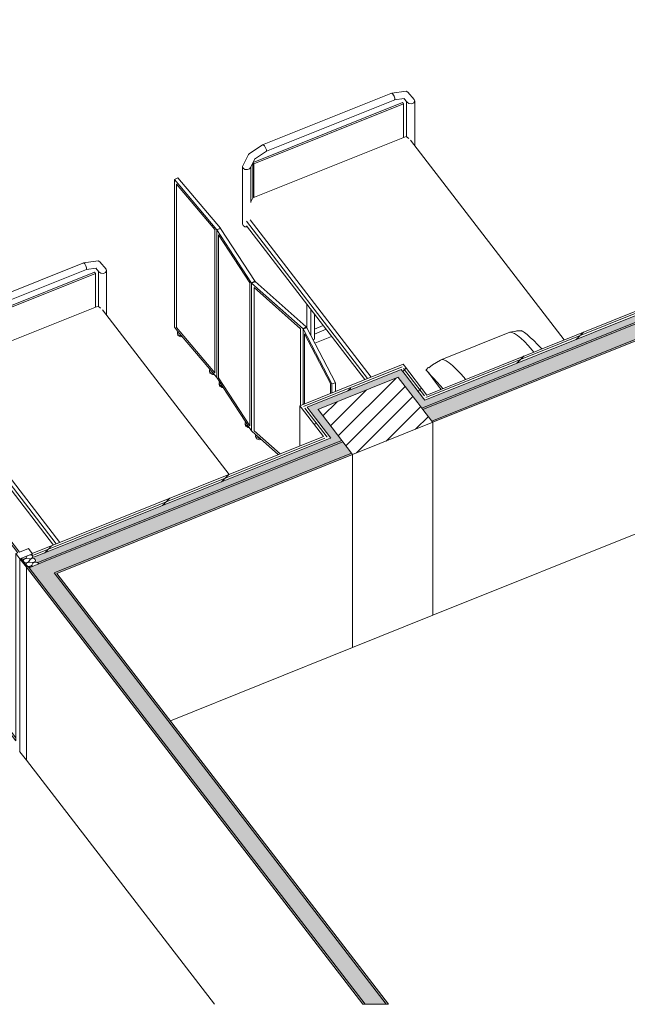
# Model space of a CAD drawing. Header units: millimetres. Extents: x -2220 to 52371, y -4077 to 6953.
# Tile 228 of 228: x 37171 to 40331, y -4077 to 1044. Entities that reach past the tile are written whole.
import ezdxf

# ---------------------------------------------------------------- set-up
doc = ezdxf.new("R2010")
doc.units = ezdxf.units.MM
doc.header["$MEASUREMENT"] = 0
doc.linetypes.add('Wipeout_Contour', pattern=[1000, 0, -1000])
for name, color, linetype in [('10_ESTR_Pilars', 7, 'Continuous'), ('12_FAÇ_Façana', 7, 'Continuous'), ('Nuevo_08_E_Envans secs', 7, 'Continuous'), ('Nuevo_09_EI_Mobiliari general', 7, 'Continuous'), ('Nuevo_Ventanas Archicad', 7, 'Continuous')]:
    doc.layers.add(name, color=color, linetype=linetype)
for name, color, linetype, lineweight in [('10_ESTR_Pilars_Pluma_Nº__28', 7, 'Continuous', 20), ('10_ESTR_Pilars_Pluma_Nº__42', 8, 'Continuous', 25), ('10_ESTR_Pilars_Pluma_Nº__88', 7, 'Continuous', 5), ('12_FAÇ_Façana_Pluma_Nº__47', 7, 'Continuous', 20), ('12_FAÇ_Façana_Pluma_Nº__7', 7, 'Continuous', 5), ('Nuevo_08_E_Envans secs_Pluma_Nº__1', 7, 'Continuous', 5), ('Nuevo_08_E_Envans secs_Pluma_Nº__47', 7, 'Continuous', 20), ('Nuevo_09_EI_Mobiliari general_Pluma_Nº__1', 7, 'Continuous', 5), ('Nuevo_Ventanas Archicad_Pluma_Nº__1', 7, 'Continuous', 5)]:
    doc.layers.add(name, color=color, linetype=linetype, lineweight=lineweight)
for name, color, linetype, lineweight, true_color in [('12_FAÇ_Façana_Pluma_Nº__102', 7, 'Continuous', 5, 0xcccccc), ('12_FAÇ_Façana_Pluma_Nº__176', 7, 'Continuous', 15, 0x93a0c6), ('Nuevo_08_E_Envans secs_Pluma_Nº__102', 7, 'Continuous', 5, 0xcccccc), ('Nuevo_08_E_Envans secs_Pluma_Nº__177', 7, 'Continuous', 15, 0xf7e046)]:
    doc.layers.add(name, color=color, linetype=linetype, lineweight=lineweight, true_color=true_color)
pattern_1 = [(45, (42615.74, 4689.65), (-183.848, 183.848), [195, -65]), (45, (42615.74, 4873.5), (-183.848, 183.848), [195, -65])]

# ---------------------------------------------------------------- blocks, each defined once
blk = doc.blocks.new('Elem Sección_175_2', base_point=(42615.7, 4689.6))
at = {"layer": '10_ESTR_Pilars_Pluma_Nº__88', "color": 7, "linetype": 'Continuous', "lineweight": 5}
blk.add_line((38902.3, -2221.4), (39319.7, -2053.8), dxfattribs=at)
at = {"color": 254, "linetype": 'Wipeout_Contour', "lineweight": 0, "ltscale": 156137.126202}
blk.add_wipeout([(38902.3, -1217.7), (39319.7, -1050), (39139.2, -815.6), (38721.8, -983.2)], dxfattribs=at).dxf.layer = '10_ESTR_Pilars'
at = {"layer": '10_ESTR_Pilars_Pluma_Nº__42', "linetype": 'Continuous', "lineweight": 25}
h = blk.add_hatch(dxfattribs=at)
h.set_pattern_fill('00_GCT_trama_45º_e1_400__06', color=8, style=0, pattern_type=2)
h.set_pattern_definition([(45, (42615.74, 4689.647), (-45.96194, 45.96194), [])])
h.paths.add_polyline_path([(38902.3, -1217.7), (39319.7, -1050), (39139.2, -815.6), (38721.8, -983.2)])
at = {"layer": '10_ESTR_Pilars_Pluma_Nº__28', "color": 7, "linetype": 'Continuous', "lineweight": 20}
for p, q in [((39139.2, -815.6), (38721.8, -983.2)), ((39319.7, -1050), (38902.3, -1217.7))]:
    blk.add_line(p, q, dxfattribs=at)
at = {"layer": '10_ESTR_Pilars_Pluma_Nº__28', "color": 7, "linetype": 'Continuous', "lineweight": 20, "flags": 128}
for points in [[(39139.2, -815.6), (39139.7, -816.2), (39242.3, -949.5), (39263, -976.3), (39268.1, -983), (39314.5, -1043.3), (39319.7, -1050)], [(38721.8, -983.2), (38722.4, -983.9), (38845.6, -1144), (38850.8, -1150.7), (38897.2, -1211), (38902.3, -1217.7)]]:
    blk.add_lwpolyline(points, dxfattribs=at)
at = {"layer": '10_ESTR_Pilars_Pluma_Nº__88', "color": 7, "linetype": 'Continuous', "lineweight": 5}
blk.add_line((39319.7, -2053.8), (39319.7, -1050), dxfattribs=at)
blk = doc.blocks.new('Elem Sección_203_2', base_point=(42615.7, 4689.6))
at = {"layer": '12_FAÇ_Façana_Pluma_Nº__102', "linetype": 'Continuous', "lineweight": 0, "true_color": 0xe5e5e5}
blk.add_hatch(color=254, dxfattribs=at).paths.add_polyline_path([(37303.3, -1772.4), (37219.8, -1806), (38968, -4076.9), (39077.3, -4076.9), (37349.7, -1832.7)])
at = {"layer": '12_FAÇ_Façana_Pluma_Nº__176', "linetype": 'Continuous', "lineweight": 0, "true_color": 0x495063}
for points in [[(37205.4, -1803), (38955.8, -4076.9), (38968, -4076.9), (37219.8, -1806), (37214.6, -1799.3)], [(37359, -1829), (37349.7, -1832.7), (39077.3, -4076.9), (39089.4, -4076.9)]]:
    blk.add_hatch(color=251, dxfattribs=at).paths.add_polyline_path(points)
at = {"layer": '12_FAÇ_Façana_Pluma_Nº__47', "color": 7, "linetype": 'Continuous', "lineweight": 20}
for p in [(37205.4, -1803), (38183.2, -4076.9)]:
    blk.add_line(p, (37205.4, -2806.8), dxfattribs=at)
at = {"layer": '12_FAÇ_Façana_Pluma_Nº__7', "color": 7, "linetype": 'Continuous', "lineweight": 5}
for p, q in [((37270.8, -1785.5), (37219.8, -1806)), ((37205.4, -1803), (38955.8, -4076.9)), ((37349.7, -1832.7), (39077.3, -4076.9)), ((37364.1, -1835.7), (39089.4, -4076.9))]:
    blk.add_line(p, q, dxfattribs=at)
at = {"layer": '12_FAÇ_Façana_Pluma_Nº__7', "color": 7, "linetype": 'Continuous', "lineweight": 5, "flags": 128}
for points in [[(37214.6, -1799.3), (37210, -1801.1), (37205.4, -1803)], [(37214.6, -1799.3), (37219.8, -1806), (38968, -4076.9)], [(39089.4, -4076.9), (39077.3, -4076.9), (38968, -4076.9), (38955.8, -4076.9)]]:
    blk.add_lwpolyline(points, dxfattribs=at)
blk = doc.blocks.new('Elem Sección_228_2', base_point=(42615.7, 4689.6))
at = {"layer": 'Nuevo_09_EI_Mobiliari general_Pluma_Nº__1', "color": 7, "linetype": 'Continuous', "lineweight": 5}
for p, q in [((39105.6, 662), (39181.8, 672.3)), ((39190.4, 667.1), (39181.8, 672.3)), ((39190.4, 667.1), (39223, 629.6)), ((38434.1, 392.6), (39101.9, 660.9)), ((38453.7, 359.7), (39121.5, 628)), ((39105.6, 662), (39101.9, 660.9)), ((39111.7, 656.4), (39105.6, 662)), ((39117.7, 646.2), (39111.7, 656.4)), ((39121.5, 635.4), (39117.7, 646.2)), ((39119.3, 627.1), (39172.7, 634.4)), ((39121.5, 628), (39121.5, 635.4)), ((39169.1, 633.9), (39185.9, 614.7)), ((39183.3, 617.5), (39183.3, 435.9)), ((39185.9, 614.7), (39195.5, 608.2)), ((39220, 611.7), (39225.5, 620.3)), ((39225.5, 620.3), (39223, 629.6)), ((39225.5, 620.3), (39225.5, 388.2)), ((39162.2, 613.9), (38384.5, 301.5)), ((39167.3, 607.2), (38388.2, 294.2)), ((39167.3, 607.2), (39162.2, 613.9)), ((39167.3, 431.5), (39167.3, 607.2)), ((39195.5, 608.2), (39208.5, 607.1)), ((39208.5, 607.1), (39220, 611.7)), ((38384.1, 116.8), (39181.7, 437.3)), ((39181.7, 437.3), (39194, 426.4)), ((39203.5, 416.7), (40002.6, -621.3)), ((38364.4, 346.1), (38434.1, 392.6)), ((38392.1, 318.6), (38453.7, 359.7)), ((38437.8, 393.7), (38434.1, 392.6)), ((38443.9, 388.1), (38437.8, 393.7)), ((38449.9, 377.9), (38443.9, 388.1)), ((38453.7, 367.1), (38449.9, 377.9)), ((38453.7, 359.7), (38453.7, 367.1)), ((38330, 281.1), (38361.6, 342.8)), ((38361.6, 342.8), (38364.4, 346.1)), ((38372.2, 277.4), (38393.9, 319.8)), ((38330, -17), (38330, 281.1)), ((38332.6, 271.8), (38330, 281.1)), ((38342.2, 265.4), (38332.6, 271.8)), ((38355.2, 264.2), (38342.2, 265.4)), ((38366.7, 268.8), (38355.2, 264.2)), ((38372.2, 277.4), (38366.7, 268.8)), ((38372.2, 94), (38372.2, 277.4)), ((38383.1, 298.7), (38383.1, 115.1)), ((38388.2, 294.2), (38383.7, 300)), ((38388.2, 294.2), (38388.2, 118.5)), ((38372.2, 96.7), (38384.1, 116.8)), ((38368.8, 3.8), (38999, -814.9)), ((38332.6, -26.3), (38330, -17)), ((38342.2, -32.7), (38332.6, -26.3)), ((38355.1, -33.9), (38342.2, -32.7)), ((38350.2, -3.6), (38980.5, -822.3)), ((38350.2, -27.5), (38966.4, -828)), ((38664.6, -558.1), (38664.6, -435.8)), ((38685.2, -597), (38685.2, -462.6)), ((38703.7, -617.6), (38703.7, -486.7)), ((38703.7, -564.7), (38749.6, -546.2)), ((38703.7, -591), (38765, -566.3)), ((38706.3, -637.6), (38793.1, -602.8)), ((39366.2, -723.8), (39721, -581.3)), ((39721, -581.3), (39764, -574.6)), ((39721, -581.3), (39731.1, -582.5)), ((39731.1, -582.5), (39744.2, -588.3)), ((39743.7, -577.8), (39756.6, -574.8)), ((39744.2, -588.3), (39759.7, -598.4)), ((39756.6, -574.8), (39778.4, -573.2)), ((39756.6, -574.8), (39764, -574.6)), ((39759.7, -598.4), (39777.3, -612.6)), ((39764, -574.6), (39786.1, -576.3)), ((39777.3, -612.6), (39796.4, -630.4)), ((39778.4, -573.2), (39786.1, -576.3)), ((39783.4, -575.2), (39783.6, -575.1)), ((39783.6, -575.1), (39783.8, -575.3)), ((39786.1, -576.3), (39797, -583.2)), ((39797, -583.2), (39810.7, -593.9)), ((39810.7, -593.9), (39826.8, -608.1)), ((39826.8, -608.1), (39844.7, -625.2)), ((38703.7, -617.6), (38697.2, -620.2)), ((39796.4, -630.4), (39816.4, -651.2)), ((39816.4, -651.2), (39836.7, -674.5)), ((39844.7, -625.2), (39864, -644.8)), ((39864, -644.8), (39884.1, -666.3)), ((39836.7, -674.5), (39844.8, -684.7)), ((39884.1, -666.3), (39885.8, -668.2)), ((39294, -767.1), (39288.2, -773.1)), ((39306.7, -759.7), (39294, -767.1)), ((39318.4, -750.8), (39298.4, -766.1)), ((39359.3, -727.2), (39318.4, -750.8)), ((39359.3, -727.2), (39366.2, -723.8)), ((39366.2, -723.8), (39376.3, -725.1)), ((39376.3, -725.1), (39389.4, -730.8)), ((39389.4, -730.8), (39404.9, -741)), ((39404.9, -741), (39422.5, -755.1)), ((39422.5, -755.1), (39441.6, -772.9)), ((39286.9, -774.7), (39282.7, -776.4)), ((39282.7, -776.4), (39284.5, -778.3)), ((39284.5, -778.3), (39289.7, -784)), ((39286.9, -774.7), (39288.2, -773.1)), ((39289.7, -784), (39298.3, -793.4)), ((39295.9, -790.7), (39303.7, -801.8)), ((39298.3, -793.4), (39309.9, -806.1)), ((39303.7, -801.8), (39315.7, -817.4)), ((39309.9, -806.1), (39324.2, -821.8)), ((39323.6, -827.8), (39315.7, -817.4)), ((39441.6, -772.9), (39461.6, -793.7)), ((39461.6, -793.7), (39481.9, -817)), ((39481.9, -817), (39490, -827.2)), ((39323.6, -827.8), (39338.5, -848.4)), ((39324.2, -821.8), (39340.8, -839.9)), ((39338.5, -848.4), (39355.6, -870.6)), ((39340.8, -839.9), (39359.1, -860)), ((39355.6, -870.6), (39362.2, -878.6)), ((39359.1, -860), (39372.3, -874.5))]:
    blk.add_line(p, q, dxfattribs=at)
blk = doc.blocks.new('Elem Sección_229_2', base_point=(42615.7, 4689.6))
at = {"layer": 'Nuevo_09_EI_Mobiliari general_Pluma_Nº__1', "color": 7, "linetype": 'Continuous', "lineweight": 5}
for p, q in [((36831.3, -489.8), (37499.1, -221.5)), ((36850.9, -522.7), (37518.7, -254.4)), ((37502.8, -220.4), (37499.1, -221.5)), ((37502.8, -220.4), (37579, -210.1)), ((37508.9, -226), (37502.8, -220.4)), ((37514.9, -236.2), (37508.9, -226)), ((37518.7, -247), (37514.9, -236.2)), ((37516.5, -255.3), (37569.9, -248)), ((37518.7, -254.4), (37518.7, -247)), ((37566.3, -248.5), (37583.1, -267.8)), ((37587.6, -215.4), (37579, -210.1)), ((37587.6, -215.4), (37620.2, -252.9)), ((37622.7, -262.2), (37620.2, -252.9)), ((37559.4, -268.5), (36781.7, -581)), ((37564.5, -275.2), (36785.4, -588.2)), ((37564.5, -275.2), (37559.4, -268.5)), ((37564.5, -450.9), (37564.5, -275.2)), ((37580.6, -264.9), (37580.6, -446.6)), ((37583.1, -267.8), (37592.7, -274.2)), ((37592.7, -274.2), (37605.7, -275.4)), ((37605.7, -275.4), (37617.2, -270.8)), ((37617.2, -270.8), (37622.7, -262.2)), ((37622.7, -262.2), (37622.7, -494.3)), ((36781.3, -765.6), (37579, -445.1)), ((37579, -445.1), (37591.3, -456)), ((36761.6, -536.4), (36831.3, -489.8)), ((36835, -488.7), (36831.3, -489.8)), ((36841.1, -494.3), (36835, -488.7)), ((36847.1, -504.5), (36841.1, -494.3)), ((36850.9, -515.3), (36847.1, -504.5)), ((37600.7, -465.7), (38259.6, -1321.6)), ((36727.3, -601.3), (36758.8, -539.6)), ((36758.8, -539.6), (36761.6, -536.4)), ((36769.4, -605), (36791.1, -562.7)), ((36789.4, -563.8), (36850.9, -522.7)), ((36850.9, -522.7), (36850.9, -515.3)), ((36727.3, -899.4), (36727.3, -601.3)), ((36729.8, -610.6), (36727.3, -601.3)), ((36739.4, -617.1), (36729.8, -610.6)), ((36763.9, -613.6), (36752.4, -618.2)), ((36769.4, -605), (36763.9, -613.6)), ((36769.4, -788.4), (36769.4, -605)), ((36780.3, -583.8), (36780.3, -767.4)), ((36785.4, -588.2), (36781, -582.4)), ((36785.4, -588.2), (36785.4, -764)), ((36752.4, -618.2), (36739.4, -617.1)), ((36769.4, -785.7), (36781.3, -765.6)), ((36729.8, -908.7), (36727.3, -899.4)), ((36739.4, -915.2), (36729.8, -908.7)), ((36752.4, -916.3), (36739.4, -915.2)), ((36747.4, -886.1), (37360.7, -1682.7)), ((36747.4, -909.9), (37346.7, -1688.3)), ((36766, -878.6), (37379.3, -1675.3)), ((36948, -1247.8), (36953.5, -1239.2)), ((36950.5, -1257.1), (36948, -1247.8)), ((36948, -1367.1), (36948, -1247.8)), ((36960.1, -1263.6), (36950.5, -1257.1)), ((36953.5, -1239.2), (36965, -1234.6)), ((36973.1, -1264.7), (36960.1, -1263.6)), ((36965, -1234.6), (36978, -1235.8)), ((36984.6, -1260.1), (36973.1, -1264.7)), ((36978, -1235.8), (36987.6, -1242.2)), ((36984.5, -1281.7), (36978.8, -1274.3)), ((36984.5, -1281.7), (37022, -1266.6)), ((36990.1, -1251.5), (36984.6, -1260.1)), ((36987.6, -1242.2), (36990.1, -1251.5)), ((36990.1, -1253.1), (37006.6, -1246.5)), ((36990.1, -1263.4), (36990.1, -1251.5)), ((36978.8, -1322), (36984.5, -1329.4)), ((36984.5, -1329.4), (36984.5, -1281.7)), ((36984.5, -1329.4), (37050.1, -1303)), ((36990.1, -1344), (36990.1, -1327.1)), ((36940.9, -1346.8), (36948, -1344)), ((36948, -1344.8), (36940.9, -1346.8)), ((36940.9, -1346.8), (36940.9, -1365.3)), ((36940.9, -1365.3), (36950.3, -1392.3)), ((36950.5, -1376.4), (36948, -1367.1)), ((36960.1, -1382.8), (36950.5, -1376.4)), ((36965.4, -1358.1), (36961.6, -1354.6)), ((36980.6, -1383.5), (36965.4, -1358.1)), ((36993.3, -1346.9), (36989.4, -1343.4)), ((37008.4, -1372.3), (36993.3, -1346.9)), ((37017.8, -1399.4), (37008.4, -1372.3)), ((36950.3, -1392.3), (36962.3, -1412.4)), ((36961.6, -1383), (36960.1, -1382.8)), ((36968.6, -1420.6), (36980.6, -1431.7)), ((36990, -1410.5), (36980.6, -1383.5)), ((36980.6, -1431.7), (36990, -1429)), ((36990, -1429), (36990, -1410.5)), ((36990, -1429), (37017.8, -1417.8)), ((37017.8, -1417.8), (37017.8, -1399.4))]:
    blk.add_line(p, q, dxfattribs=at)
blk = doc.blocks.new('Elem Sección_235_2', base_point=(42615.7, 4689.6))
at = {"layer": 'Nuevo_09_EI_Mobiliari general_Pluma_Nº__1', "color": 7, "linetype": 'Continuous', "lineweight": 5}
for p, q in [((38196.5, -48.3), (38215.8, -41.7)), ((38376.8, -325.8), (38196.5, -48.3)), ((38196.5, -48.3), (38196.5, -817.4)), ((38394.9, -317.6), (38215.8, -41.7)), ((38205.6, -819.3), (38205.6, -74.1)), ((38205.6, -74.1), (38367.8, -323.9)), ((38367.8, -323.9), (38367.8, -1069.1)), ((38376.8, -325.8), (38396, -319.3)), ((38396, -319.3), (38394.9, -317.6)), ((38196.5, -817.4), (38211.9, -841)), ((38367.8, -1069.1), (38205.6, -819.3)), ((38208.7, -843.6), (38211.9, -841)), ((38209.5, -855.3), (38208.7, -843.6)), ((38208.7, -849.5), (38208.7, -843.6)), ((38209.5, -861.3), (38208.7, -849.5)), ((38221.5, -863.2), (38209.5, -855.3)), ((38221.5, -869.2), (38209.5, -861.3)), ((38211.9, -841), (38226.2, -863.1)), ((38226.2, -863.1), (38221.5, -863.2)), ((38230, -868.9), (38221.5, -869.2)), ((38226.2, -863.1), (38347.1, -1049.2)), ((38343.9, -1051.8), (38347.1, -1049.2)), ((38344.7, -1063.5), (38343.9, -1051.8)), ((38343.9, -1057.7), (38343.9, -1051.8)), ((38344.7, -1069.4), (38343.9, -1057.7)), ((38356.7, -1071.4), (38344.7, -1063.5)), ((38356.7, -1077.4), (38344.7, -1069.4)), ((38347.1, -1049.2), (38361.4, -1071.2)), ((38361.4, -1071.2), (38356.7, -1071.4)), ((38361.4, -1071.2), (38376.8, -1094.9)), ((38365.2, -1077.1), (38356.7, -1077.4))]:
    blk.add_line(p, q, dxfattribs=at)
blk = doc.blocks.new('Elem Sección_236_2', base_point=(42615.7, 4689.6))
at = {"layer": 'Nuevo_09_EI_Mobiliari general_Pluma_Nº__1', "color": 7, "linetype": 'Continuous', "lineweight": 5}
for p, q in [((38376.8, -325.8), (38393.2, -316.1)), ((38645.1, -563.4), (38376.8, -325.8)), ((38376.8, -325.8), (38376.8, -1094.9)), ((38390.2, -1094.9), (38390.2, -349.6)), ((38390.2, -349.6), (38631.7, -563.4)), ((38394.9, -317.6), (38393.2, -316.1)), ((38661.6, -553.7), (38394.9, -317.6)), ((38645.1, -563.4), (38661.6, -553.7)), ((38661.6, -558.9), (38661.6, -553.7)), ((38631.7, -563.4), (38631.7, -962.5)), ((38376.8, -1094.9), (38399.7, -1115.2)), ((38525.6, -1214.7), (38390.2, -1094.9)), ((38397.4, -1118.2), (38399.7, -1115.2)), ((38402.1, -1129.5), (38397.4, -1118.2)), ((38397.4, -1124.2), (38397.4, -1118.2)), ((38402.1, -1135.4), (38397.4, -1124.2)), ((38399.7, -1115.2), (38421, -1134)), ((38416.4, -1135), (38402.1, -1129.5)), ((38416.4, -1141), (38402.1, -1135.4)), ((38421, -1134), (38416.4, -1135)), ((38426.4, -1138.8), (38416.4, -1141)), ((38421, -1134), (38516.3, -1218.4))]:
    blk.add_line(p, q, dxfattribs=at)
blk = doc.blocks.new('Elem Sección_237_2', base_point=(42615.7, 4689.6))
at = {"layer": 'Nuevo_09_EI_Mobiliari general_Pluma_Nº__1', "color": 7, "linetype": 'Continuous', "lineweight": 5}
for p, q in [((38645.1, -563.4), (38665, -558)), ((38813.8, -845.1), (38665, -558)), ((38793.9, -850.5), (38645.1, -563.4)), ((38645.1, -563.4), (38645.1, -957.1)), ((38652.6, -954.1), (38652.6, -589.6)), ((38652.6, -589.6), (38786.5, -848.1)), ((38786.5, -848.1), (38786.5, -900.3)), ((38793.9, -850.5), (38813.8, -845.1)), ((38793.9, -897.3), (38793.9, -850.5)), ((38813.8, -889.3), (38813.8, -845.1))]:
    blk.add_line(p, q, dxfattribs=at)
blk = doc.blocks.new('Elem Sección_238_2', base_point=(42615.7, 4689.6))
at = {"layer": 'Nuevo_09_EI_Mobiliari general_Pluma_Nº__1', "color": 7, "linetype": 'Continuous', "lineweight": 5}
for p, q in [((37975, 213.2), (37993.1, 221.2)), ((38196.5, -48.3), (37975, 213.2)), ((37975, 213.2), (37975, -555.9)), ((38214.6, -40.2), (37993.1, 221.2)), ((37986, -557), (37986, 188.2)), ((37986, 188.2), (38185.5, -47.1)), ((38185.5, -47.1), (38185.5, -792.4)), ((38196.5, -48.3), (38214.6, -40.2)), ((38214.6, -42.1), (38214.6, -40.2)), ((37975, -555.9), (37993.9, -578.2)), ((38185.5, -792.4), (37986, -557)), ((37991.1, -581), (37993.9, -578.2)), ((37993.6, -592.6), (37991.1, -581)), ((37991.1, -586.9), (37991.1, -581)), ((37993.6, -598.5), (37991.1, -586.9)), ((38006.7, -599.5), (37993.6, -592.6)), ((38006.7, -605.4), (37993.6, -598.5)), ((37993.9, -578.2), (38011.4, -598.9)), ((38011.4, -598.9), (38006.7, -599.5)), ((38016, -604.4), (38006.7, -605.4)), ((38011.4, -598.9), (38160.1, -774.3)), ((38157.3, -777.1), (38160.1, -774.3)), ((38159.8, -788.7), (38157.3, -777.1)), ((38157.3, -783), (38157.3, -777.1)), ((38159.8, -794.6), (38157.3, -783)), ((38172.9, -795.6), (38159.8, -788.7)), ((38172.9, -801.5), (38159.8, -794.6)), ((38160.1, -774.3), (38177.6, -795)), ((38177.6, -795), (38172.9, -795.6)), ((38182.2, -800.5), (38172.9, -801.5)), ((38177.6, -795), (38196.5, -817.4))]:
    blk.add_line(p, q, dxfattribs=at)
blk = doc.blocks.new('*X375', base_point=(42615.7, 4689.6))
at = {"layer": 'Nuevo_08_E_Envans secs_Pluma_Nº__102', "linetype": 'Continuous', "lineweight": 5, "true_color": 0xcccccc}
blk.add_hatch(color=254, dxfattribs=at).paths.add_polyline_path([(39278.5, -935), (39242.3, -949.5), (39263, -976.3), (44225.1, 1017.3), (44204.5, 1044.1), (44168.3, 1029.6)])
blk = doc.blocks.new('Elem Sección_272_2', base_point=(42615.7, 4689.6))
at = {"layer": 'Nuevo_08_E_Envans secs', "lineweight": 0}
blk.add_blockref('*X375', (42615.7, 4689.6), dxfattribs=at)
at = {"color": 254, "linetype": 'Wipeout_Contour', "lineweight": 0, "ltscale": 166899.235448}
blk.add_wipeout([(44142.8, 1042.1), (39277.2, -912.7), (39283.9, -921.4), (44149.5, 1033.4)], dxfattribs=at).dxf.layer = 'Nuevo_08_E_Envans secs'
at = {"layer": 'Nuevo_08_E_Envans secs_Pluma_Nº__177', "linetype": 'Continuous', "lineweight": 15, "true_color": 0xf7e046}
h = blk.add_hatch(dxfattribs=at)
h.set_pattern_fill('Panellat_HPL_0002', color=53, style=0, pattern_type=2)
h.set_pattern_definition(pattern_1)
h.paths.add_polyline_path([(44142.8, 1042.1), (39277.2, -912.7), (39283.9, -921.4), (44149.5, 1033.4)])
at = {"color": 254, "linetype": 'Wipeout_Contour', "lineweight": 0, "ltscale": 250382.84243}
blk.add_wipeout([(39283.9, -921.4), (39271.8, -926.3), (39278.5, -935), (44168.3, 1029.6), (44161.6, 1038.3), (44149.5, 1033.4)], dxfattribs=at).dxf.layer = 'Nuevo_08_E_Envans secs'
at = {"layer": 'Nuevo_08_E_Envans secs_Pluma_Nº__177', "linetype": 'Continuous', "lineweight": 15, "true_color": 0xf7e046}
h = blk.add_hatch(dxfattribs=at)
h.set_pattern_fill('Panellat_HPL_0002', color=53, style=0, pattern_type=2)
h.set_pattern_definition(pattern_1)
h.paths.add_polyline_path([(39283.9, -921.4), (39271.8, -926.3), (39278.5, -935), (44168.3, 1029.6), (44161.6, 1038.3), (44149.5, 1033.4)])
at = {"layer": 'Nuevo_08_E_Envans secs_Pluma_Nº__1', "color": 7, "linetype": 'Continuous', "lineweight": 5}
for p, q in [((44168.3, 1029.6), (39278.5, -935)), ((44149.5, 1033.4), (39283.9, -921.4)), ((44130.8, 1037.3), (39289.2, -907.9))]:
    blk.add_line(p, q, dxfattribs=at)
blk = doc.blocks.new('Elem Sección_287_2', base_point=(42615.7, 4689.6))
at = {"layer": '12_FAÇ_Façana_Pluma_Nº__102', "linetype": 'Continuous', "lineweight": 0, "true_color": 0xe5e5e5}
for points in [[(44230.3, 1010.6), (39268.1, -983), (39314.5, -1043.3), (44239.6, 935.4), (44276.7, 950.3)], [(37303.3, -1772.4), (37349.7, -1832.7), (37359, -1829), (38897.2, -1211), (38850.8, -1150.7)]]:
    blk.add_hatch(color=254, dxfattribs=at).paths.add_polyline_path(points)
at = {"layer": '12_FAÇ_Façana_Pluma_Nº__176', "linetype": 'Continuous', "lineweight": 0, "true_color": 0x495063}
for points in [[(39263, -976.3), (39268.1, -983), (44230.3, 1010.6), (44225.1, 1017.3)], [(44239.6, 935.4), (39314.5, -1043.3), (39319.7, -1050), (44244.7, 928.7)], [(37265.7, -1778.8), (37270.8, -1785.5), (37303.3, -1772.4), (38850.8, -1150.7), (38845.6, -1144)], [(37359, -1829), (37364.1, -1835.7), (38902.3, -1217.7), (38897.2, -1211)]]:
    blk.add_hatch(color=251, dxfattribs=at).paths.add_polyline_path(points)
at = {"layer": '12_FAÇ_Façana_Pluma_Nº__47', "color": 7, "linetype": 'Continuous', "lineweight": 20}
for p, q in [((44235.5, -78.8), (39319.7, -2053.8)), ((38902.3, -2221.4), (38902.3, -1217.7)), ((38902.3, -2221.4), (37954.3, -2602.3))]:
    blk.add_line(p, q, dxfattribs=at)
at = {"layer": '12_FAÇ_Façana_Pluma_Nº__7', "color": 7, "linetype": 'Continuous', "lineweight": 5}
for p, q in [((44225.1, 1017.3), (39263, -976.3)), ((44230.3, 1010.6), (39268.1, -983)), ((44239.6, 935.4), (39314.5, -1043.3)), ((44235.5, 925), (39319.7, -1050)), ((38902.3, -1217.7), (37364.1, -1835.7))]:
    blk.add_line(p, q, dxfattribs=at)
at = {"layer": '12_FAÇ_Façana_Pluma_Nº__7', "color": 7, "linetype": 'Continuous', "lineweight": 5, "flags": 128}
for points in [[(38845.6, -1144), (38809.4, -1158.5), (37265.7, -1778.8)], [(38850.8, -1150.7), (37303.3, -1772.4), (37270.8, -1785.5)], [(38897.2, -1211), (37359, -1829), (37349.7, -1832.7)]]:
    blk.add_lwpolyline(points, dxfattribs=at)
blk = doc.blocks.new('Elem Sección_290_2', base_point=(42615.7, 4689.6))
at = {"layer": 'Nuevo_Ventanas Archicad_Pluma_Nº__1', "color": 7, "linetype": 'Continuous', "lineweight": 5}
for p, q in [((35997.6, -1236.7), (35997.6, -1208.1)), ((37171.8, -2763.2), (37169.3, -2759.9)), ((37171.8, -2733.4), (37171.8, -2763.2))]:
    blk.add_line(p, q, dxfattribs=at)
at = {"color": 254, "linetype": 'Wipeout_Contour', "lineweight": 0, "ltscale": 144164.750734}
blk.add_wipeout([(35997.6, -234.1), (36018.3, -260.9), (36083.2, -234.8), (36062.6, -208.1)], dxfattribs=at).dxf.layer = 'Nuevo_Ventanas Archicad'
at = {"color": 254, "linetype": 'Wipeout_Contour', "lineweight": 0, "ltscale": 148937.416185}
blk.add_wipeout([(37171.8, -1759.5), (37236.8, -1733.4), (37216.1, -1706.6), (37151.2, -1732.7)], dxfattribs=at).dxf.layer = 'Nuevo_Ventanas Archicad'
at = {"layer": 'Nuevo_Ventanas Archicad_Pluma_Nº__1', "color": 7, "linetype": 'Continuous', "lineweight": 5}
for p, q in [((35997.6, -1208.1), (35997.6, -234.1)), ((37171.8, -1759.5), (37171.8, -2733.4))]:
    blk.add_line(p, q, dxfattribs=at)
at = {"layer": 'Nuevo_Ventanas Archicad_Pluma_Nº__1', "color": 7, "linetype": 'Continuous', "lineweight": 5, "flags": 128}
blk.add_lwpolyline([(37216.1, -1706.6), (37236.3, -1732.7), (37236.8, -1733.4)], dxfattribs=at)
at = {"color": 254, "linetype": 'Wipeout_Contour', "lineweight": 0, "ltscale": 146476.657189}
blk.add_wipeout([(36027.5, -257.2), (37160.5, -1728.9), (37169.8, -1725.2), (36036.8, -253.5)], dxfattribs=at).dxf.layer = 'Nuevo_Ventanas Archicad'
at = {"layer": 'Nuevo_Ventanas Archicad_Pluma_Nº__1', "color": 7, "linetype": 'Continuous', "lineweight": 5}
for p, q in [((36062.6, -208.1), (35997.6, -234.1)), ((35997.6, -234.1), (36018.3, -260.9)), ((36083.2, -234.8), (36036.8, -253.5)), ((36036.8, -253.5), (37169.8, -1725.2)), ((36062.6, -208.1), (36083.2, -234.8)), ((36083.2, -234.8), (36083.2, -313.7)), ((36027.5, -257.2), (36018.3, -260.9)), ((36018.3, -260.9), (36018.3, -1234.9)), ((36027.5, -1231.2), (36027.5, -257.2)), ((36027.5, -257.2), (37160.5, -1728.9)), ((36018.3, -1234.9), (36027.5, -1231.2)), ((36018.3, -1234.9), (37151.2, -2706.6)), ((37151.2, -2690.8), (36027.5, -1231.2)), ((37160.5, -1728.9), (37151.2, -1732.7)), ((37151.2, -2706.6), (37151.2, -1732.7)), ((37151.2, -1732.7), (37171.8, -1759.5)), ((37216.1, -1706.6), (37169.8, -1725.2))]:
    blk.add_line(p, q, dxfattribs=at)
at = {"layer": 'Nuevo_Ventanas Archicad_Pluma_Nº__1', "color": 7, "linetype": 'Continuous', "lineweight": 5, "flags": 128}
blk.add_lwpolyline([(37236.8, -1733.4), (37232.1, -1735.2), (37176.5, -1757.6), (37171.8, -1759.5)], dxfattribs=at)
blk = doc.blocks.new('*X405', base_point=(42615.7, 4689.6))
at = {"layer": 'Nuevo_08_E_Envans secs_Pluma_Nº__102', "color": 254, "linetype": 'Continuous', "lineweight": 5, "true_color": 0xcccccc}
for p, q in [((37231.2, -1739.6), (37224.3, -1738.4)), ((37237, -1743.8), (37231.2, -1739.6)), ((37178.1, -1757), (37179.2, -1758)), ((37179.2, -1758), (37182.5, -1759.8)), ((37182.5, -1759.8), (37186.4, -1760.9)), ((37186.4, -1760.9), (37190.5, -1761.2)), ((37190.2, -1765.9), (37189.5, -1768.9)), ((37189.5, -1768.9), (37189.9, -1771.9)), ((37189.9, -1771.9), (37191.4, -1774.7)), ((37192.1, -1763.2), (37190.2, -1765.9)), ((37190.5, -1761.2), (37194.7, -1760.6)), ((37191.4, -1774.7), (37193.9, -1777.1)), ((37194.9, -1760.9), (37192.1, -1763.2)), ((37193.9, -1777.1), (37197.2, -1778.9)), ((37194.7, -1760.6), (37198.4, -1759.3)), ((37198.5, -1759.4), (37194.9, -1760.9)), ((37197.2, -1778.9), (37201.1, -1780)), ((37198.4, -1759.3), (37201.5, -1757.2)), ((37202.5, -1758.5), (37198.5, -1759.4)), ((37201.1, -1780), (37205.3, -1780.3)), ((37201.5, -1757.2), (37203.7, -1754.7)), ((37206.7, -1758.5), (37202.5, -1758.5)), ((37209.9, -1744.7), (37203.7, -1754.7)), ((37205, -1785), (37204.2, -1788)), ((37204.2, -1788), (37204.6, -1791)), ((37204.6, -1791), (37206.1, -1793.8)), ((37206.8, -1782.3), (37205, -1785)), ((37205.3, -1780.3), (37209.4, -1779.8)), ((37221.7, -1760), (37206.7, -1758.5)), ((37209.7, -1780.1), (37206.8, -1782.3)), ((37209.4, -1779.8), (37213.1, -1778.4)), ((37213.2, -1778.5), (37209.7, -1780.1)), ((37211, -1743.7), (37209.9, -1744.7)), ((37213.1, -1778.4), (37216.2, -1776.4)), ((37217.2, -1777.7), (37213.2, -1778.5)), ((37216.2, -1776.4), (37218.5, -1773.8)), ((37221.4, -1777.6), (37217.2, -1777.7)), ((37224.6, -1763.8), (37218.5, -1773.8)), ((37236.4, -1779.1), (37221.4, -1777.6)), ((37221.7, -1760), (37229.9, -1759.2)), ((37230, -1759.2), (37224.6, -1763.8)), ((37229.9, -1759.2), (37236.3, -1755.3)), ((37237.8, -1757.3), (37230, -1759.2)), ((37239.4, -1783), (37233.2, -1793)), ((37236.3, -1755.3), (37238.9, -1749.6)), ((37236.4, -1779.1), (37244.6, -1778.3)), ((37238.9, -1749.6), (37237, -1743.8)), ((37245.9, -1758.7), (37237.8, -1757.3)), ((37244.7, -1778.4), (37239.4, -1783)), ((37244.6, -1778.3), (37251, -1774.5)), ((37252.6, -1776.5), (37244.7, -1778.4)), ((37251.7, -1763), (37245.9, -1758.7)), ((37251, -1774.5), (37253.6, -1768.8)), ((37253.6, -1768.8), (37251.7, -1763)), ((37260.6, -1777.9), (37252.6, -1776.5)), ((37266.5, -1782.1), (37260.6, -1777.9)), ((37267.9, -1786.6), (37266.5, -1782.1)), ((37206.1, -1793.8), (37208.6, -1796.2)), ((37208.6, -1796.2), (37212, -1798.1)), ((37212, -1798.1), (37215.9, -1799.2)), ((37215.9, -1799.2), (37220, -1799.4)), ((37219.7, -1804.2), (37219.4, -1805.4)), ((37221.6, -1801.5), (37219.7, -1804.2)), ((37220, -1799.4), (37224.1, -1798.9)), ((37224.4, -1799.2), (37221.6, -1801.5)), ((37224.1, -1798.9), (37227.9, -1797.6)), ((37227.9, -1797.6), (37224.4, -1799.2)), ((37227.9, -1797.6), (37231, -1795.5)), ((37232, -1796.8), (37227.9, -1797.6)), ((37231, -1795.5), (37233.2, -1793)), ((37236.1, -1796.8), (37232, -1796.8)), ((37241.4, -1797.3), (37236.1, -1796.8))]:
    blk.add_line(p, q, dxfattribs=at)
blk = doc.blocks.new('Elem Sección_291_2', base_point=(42615.7, 4689.6))
at = {"layer": 'Nuevo_08_E_Envans secs_Pluma_Nº__1', "color": 7, "linetype": 'Continuous', "lineweight": 5}
blk.add_line((37265.7, -1778.8), (37270.8, -1785.5), dxfattribs=at)
at = {"layer": 'Nuevo_08_E_Envans secs_Pluma_Nº__47', "color": 7, "linetype": 'Continuous', "lineweight": 20}
blk.add_line((37205.4, -2806.8), (37171.8, -2763.2), dxfattribs=at)
at = {"layer": 'Nuevo_08_E_Envans secs', "lineweight": 0}
blk.add_blockref('*X405', (42615.7, 4689.6), dxfattribs=at)
at = {"color": 254, "linetype": 'Wipeout_Contour', "lineweight": 0, "ltscale": 148934.070122}
blk.add_wipeout([(37171.8, -1759.5), (37205.4, -1803), (37210, -1801.1), (37176.5, -1757.6)], dxfattribs=at).dxf.layer = 'Nuevo_08_E_Envans secs'
at = {"layer": 'Nuevo_08_E_Envans secs_Pluma_Nº__177', "linetype": 'Continuous', "lineweight": 15, "true_color": 0xf7e046}
h = blk.add_hatch(dxfattribs=at)
h.set_pattern_fill('Panellat_HPL_0002', color=53, style=0, pattern_type=2)
h.set_pattern_definition(pattern_1)
h.paths.add_polyline_path([(37171.8, -1759.5), (37205.4, -1803), (37210, -1801.1), (37176.5, -1757.6)])
at = {"layer": 'Nuevo_08_E_Envans secs_Pluma_Nº__1', "color": 7, "linetype": 'Continuous', "lineweight": 5}
blk.add_line((37171.8, -1759.5), (37205.4, -1803), dxfattribs=at)
at = {"color": 254, "linetype": 'Wipeout_Contour', "lineweight": 0, "ltscale": 149112.400616}
blk.add_wipeout([(37236.8, -1733.4), (37232.1, -1735.2), (37238.3, -1743.3), (37243, -1741.4)], dxfattribs=at).dxf.layer = 'Nuevo_08_E_Envans secs'
at = {"layer": 'Nuevo_08_E_Envans secs_Pluma_Nº__177', "linetype": 'Continuous', "lineweight": 15, "true_color": 0xf7e046}
h = blk.add_hatch(dxfattribs=at)
h.set_pattern_fill('Panellat_HPL_0002', color=53, style=0, pattern_type=2)
h.set_pattern_definition(pattern_1)
h.paths.add_polyline_path([(37236.8, -1733.4), (37232.1, -1735.2), (37238.3, -1743.3), (37243, -1741.4)])
at = {"layer": 'Nuevo_08_E_Envans secs_Pluma_Nº__1', "color": 7, "linetype": 'Continuous', "lineweight": 5}
blk.add_line((37176.5, -1757.6), (37210, -1801.1), dxfattribs=at)
at = {"layer": 'Nuevo_08_E_Envans secs_Pluma_Nº__1', "color": 7, "linetype": 'Continuous', "lineweight": 5, "flags": 128}
blk.add_lwpolyline([(37232.1, -1735.2), (37238.3, -1743.3), (37245, -1752)], dxfattribs=at)
blk = doc.blocks.new('*X407', base_point=(42615.7, 4689.6))
at = {"layer": 'Nuevo_08_E_Envans secs_Pluma_Nº__102', "linetype": 'Continuous', "lineweight": 5, "true_color": 0xcccccc}
blk.add_hatch(color=254, dxfattribs=at).paths.add_polyline_path([(39155.3, -774.9), (38665.6, -971.7), (38686.2, -998.4), (38722.4, -983.9), (38721.8, -983.2), (39139.2, -815.6), (39139.7, -816.2), (39175.9, -801.7)])
blk = doc.blocks.new('Elem Sección_292_2', base_point=(42615.7, 4689.6))
at = {"layer": 'Nuevo_08_E_Envans secs', "lineweight": 0}
blk.add_blockref('*X407', (42615.7, 4689.6), dxfattribs=at)
at = {"color": 254, "linetype": 'Wipeout_Contour', "lineweight": 0, "ltscale": 233467.087839}
blk.add_wipeout([(39160.6, -761.3), (39172.7, -756.5), (39166, -747.8), (38628, -963.9), (38634.7, -972.6), (38646.8, -967.8)], dxfattribs=at).dxf.layer = 'Nuevo_08_E_Envans secs'
at = {"layer": 'Nuevo_08_E_Envans secs_Pluma_Nº__177', "linetype": 'Continuous', "lineweight": 15, "true_color": 0xf7e046}
h = blk.add_hatch(dxfattribs=at)
h.set_pattern_fill('Panellat_HPL_0002', color=53, style=0, pattern_type=2)
h.set_pattern_definition(pattern_1)
h.paths.add_polyline_path([(39160.6, -761.3), (39172.7, -756.5), (39166, -747.8), (38628, -963.9), (38634.7, -972.6), (38646.8, -967.8)])
at = {"color": 254, "linetype": 'Wipeout_Contour', "lineweight": 0, "ltscale": 233508.376228}
blk.add_wipeout([(38646.8, -967.8), (38653.5, -976.5), (38665.6, -971.7), (39155.3, -774.9), (39167.3, -770.1), (39160.6, -761.3)], dxfattribs=at).dxf.layer = 'Nuevo_08_E_Envans secs'
at = {"layer": 'Nuevo_08_E_Envans secs_Pluma_Nº__177', "linetype": 'Continuous', "lineweight": 15, "true_color": 0xf7e046}
h = blk.add_hatch(dxfattribs=at)
h.set_pattern_fill('Panellat_HPL_0002', color=53, style=0, pattern_type=2)
h.set_pattern_definition(pattern_1)
h.paths.add_polyline_path([(38646.8, -967.8), (38653.5, -976.5), (38665.6, -971.7), (39155.3, -774.9), (39167.3, -770.1), (39160.6, -761.3)])
at = {"layer": 'Nuevo_08_E_Envans secs_Pluma_Nº__1', "color": 7, "linetype": 'Continuous', "lineweight": 5}
for p, q in [((39166, -747.8), (38628, -963.9)), ((39160.6, -761.3), (38646.8, -967.8)), ((39166, -747.8), (39172.7, -756.5)), ((39155.3, -774.9), (38665.6, -971.7)), ((38628, -963.9), (38634.7, -972.6))]:
    blk.add_line(p, q, dxfattribs=at)
at = {"layer": 'Nuevo_08_E_Envans secs_Pluma_Nº__47', "color": 7, "linetype": 'Continuous', "lineweight": 20}
blk.add_line((38628, -1173.5), (38628, -963.9), dxfattribs=at)
blk = doc.blocks.new('*X409', base_point=(42615.7, 4689.6))
at = {"layer": 'Nuevo_08_E_Envans secs_Pluma_Nº__102', "linetype": 'Continuous', "lineweight": 5, "true_color": 0xcccccc}
blk.add_hatch(color=254, dxfattribs=at).paths.add_polyline_path([(38722.4, -983.9), (38686.2, -998.4), (38788.8, -1131.7), (38809.4, -1158.5), (38845.6, -1144)])
blk = doc.blocks.new('Elem Sección_293_2', base_point=(42615.7, 4689.6))
at = {"layer": 'Nuevo_08_E_Envans secs', "lineweight": 0}
blk.add_blockref('*X409', (42615.7, 4689.6), dxfattribs=at)
at = {"color": 254, "linetype": 'Wipeout_Contour', "lineweight": 0, "ltscale": 193533.045151}
blk.add_wipeout([(38646.8, -967.8), (38634.7, -972.6), (38758, -1132.7), (38770, -1127.9), (38653.5, -976.5)], dxfattribs=at).dxf.layer = 'Nuevo_08_E_Envans secs'
at = {"layer": 'Nuevo_08_E_Envans secs_Pluma_Nº__177', "linetype": 'Continuous', "lineweight": 15, "true_color": 0xf7e046}
h = blk.add_hatch(dxfattribs=at)
h.set_pattern_fill('Panellat_HPL_0002', color=53, style=0, pattern_type=2)
h.set_pattern_definition(pattern_1)
h.paths.add_polyline_path([(38646.8, -967.8), (38634.7, -972.6), (38758, -1132.7), (38770, -1127.9), (38653.5, -976.5)])
at = {"color": 254, "linetype": 'Wipeout_Contour', "lineweight": 0, "ltscale": 232427.709944}
blk.add_wipeout([(38653.5, -976.5), (38770, -1127.9), (38776.7, -1136.6), (38788.8, -1131.7), (38686.2, -998.4), (38665.6, -971.7)], dxfattribs=at).dxf.layer = 'Nuevo_08_E_Envans secs'
at = {"layer": 'Nuevo_08_E_Envans secs_Pluma_Nº__177', "linetype": 'Continuous', "lineweight": 15, "true_color": 0xf7e046}
h = blk.add_hatch(dxfattribs=at)
h.set_pattern_fill('Panellat_HPL_0002', color=53, style=0, pattern_type=2)
h.set_pattern_definition(pattern_1)
h.paths.add_polyline_path([(38653.5, -976.5), (38770, -1127.9), (38776.7, -1136.6), (38788.8, -1131.7), (38686.2, -998.4), (38665.6, -971.7)])
at = {"layer": 'Nuevo_08_E_Envans secs_Pluma_Nº__1', "color": 7, "linetype": 'Continuous', "lineweight": 5}
for p, q in [((38634.7, -972.6), (38751.3, -1124)), ((38653.5, -976.5), (38770, -1127.9))]:
    blk.add_line(p, q, dxfattribs=at)
at = {"layer": 'Nuevo_08_E_Envans secs_Pluma_Nº__1', "color": 7, "linetype": 'Continuous', "lineweight": 5, "flags": 128}
blk.add_lwpolyline([(38665.6, -971.7), (38686.2, -998.4), (38788.8, -1131.7)], dxfattribs=at)
blk = doc.blocks.new('*X411', base_point=(42615.7, 4689.6))
at = {"layer": 'Nuevo_08_E_Envans secs_Pluma_Nº__102', "linetype": 'Continuous', "lineweight": 5, "true_color": 0xcccccc}
blk.add_hatch(color=254, dxfattribs=at).paths.add_polyline_path([(39139.7, -816.2), (39242.3, -949.5), (39278.5, -935), (39271.8, -926.3), (39175.9, -801.7)])
blk = doc.blocks.new('Elem Sección_294_2', base_point=(42615.7, 4689.6))
at = {"layer": 'Nuevo_08_E_Envans secs', "lineweight": 0}
blk.add_blockref('*X411', (42615.7, 4689.6), dxfattribs=at)
at = {"color": 254, "linetype": 'Wipeout_Contour', "lineweight": 0, "ltscale": 196110.860492}
blk.add_wipeout([(39160.6, -761.3), (39167.3, -770.1), (39277.2, -912.7), (39289.2, -907.9), (39172.7, -756.5)], dxfattribs=at).dxf.layer = 'Nuevo_08_E_Envans secs'
at = {"layer": 'Nuevo_08_E_Envans secs_Pluma_Nº__177', "linetype": 'Continuous', "lineweight": 15, "true_color": 0xf7e046}
h = blk.add_hatch(dxfattribs=at)
h.set_pattern_fill('Panellat_HPL_0002', color=53, style=0, pattern_type=2)
h.set_pattern_definition(pattern_1)
h.paths.add_polyline_path([(39160.6, -761.3), (39167.3, -770.1), (39277.2, -912.7), (39289.2, -907.9), (39172.7, -756.5)])
at = {"color": 254, "linetype": 'Wipeout_Contour', "lineweight": 0, "ltscale": 235387.046082}
blk.add_wipeout([(39155.3, -774.9), (39175.9, -801.7), (39271.8, -926.3), (39283.9, -921.4), (39277.2, -912.7), (39167.3, -770.1)], dxfattribs=at).dxf.layer = 'Nuevo_08_E_Envans secs'
at = {"layer": 'Nuevo_08_E_Envans secs_Pluma_Nº__177', "linetype": 'Continuous', "lineweight": 15, "true_color": 0xf7e046}
h = blk.add_hatch(dxfattribs=at)
h.set_pattern_fill('Panellat_HPL_0002', color=53, style=0, pattern_type=2)
h.set_pattern_definition(pattern_1)
h.paths.add_polyline_path([(39155.3, -774.9), (39175.9, -801.7), (39271.8, -926.3), (39283.9, -921.4), (39277.2, -912.7), (39167.3, -770.1)])
at = {"layer": 'Nuevo_08_E_Envans secs_Pluma_Nº__1', "color": 7, "linetype": 'Continuous', "lineweight": 5}
for p, q in [((39172.7, -756.5), (39289.2, -907.9)), ((39167.3, -770.1), (39277.2, -912.7))]:
    blk.add_line(p, q, dxfattribs=at)
at = {"layer": 'Nuevo_08_E_Envans secs_Pluma_Nº__1', "color": 7, "linetype": 'Continuous', "lineweight": 5, "flags": 128}
blk.add_lwpolyline([(39155.3, -774.9), (39175.9, -801.7), (39271.8, -926.3), (39278.5, -935)], dxfattribs=at)
blk = doc.blocks.new('*X413', base_point=(42615.7, 4689.6))
at = {"layer": 'Nuevo_08_E_Envans secs_Pluma_Nº__102', "linetype": 'Continuous', "lineweight": 5, "true_color": 0xcccccc}
blk.add_hatch(color=254, dxfattribs=at).paths.add_polyline_path([(38776.7, -1136.6), (37245, -1752), (37265.7, -1778.8), (38809.4, -1158.5), (38788.8, -1131.7)])
blk = doc.blocks.new('Elem Sección_295_2', base_point=(42615.7, 4689.6))
at = {"layer": 'Nuevo_08_E_Envans secs', "lineweight": 0}
blk.add_blockref('*X413', (42615.7, 4689.6), dxfattribs=at)
at = {"color": 254, "linetype": 'Wipeout_Contour', "lineweight": 0, "ltscale": 152102.307346}
blk.add_wipeout([(37236.3, -1732.7), (37243, -1741.4), (38758, -1132.7), (38751.3, -1124)], dxfattribs=at).dxf.layer = 'Nuevo_08_E_Envans secs'
at = {"layer": 'Nuevo_08_E_Envans secs_Pluma_Nº__177', "linetype": 'Continuous', "lineweight": 15, "true_color": 0xf7e046}
h = blk.add_hatch(dxfattribs=at)
h.set_pattern_fill('Panellat_HPL_0002', color=53, style=0, pattern_type=2)
h.set_pattern_definition(pattern_1)
h.paths.add_polyline_path([(37236.3, -1732.7), (37243, -1741.4), (38758, -1132.7), (38751.3, -1124)])
at = {"color": 254, "linetype": 'Wipeout_Contour', "lineweight": 0, "ltscale": 228203.353899}
blk.add_wipeout([(37238.3, -1743.3), (37245, -1752), (38776.7, -1136.6), (38770, -1127.9), (38758, -1132.7), (37243, -1741.4)], dxfattribs=at).dxf.layer = 'Nuevo_08_E_Envans secs'
at = {"layer": 'Nuevo_08_E_Envans secs_Pluma_Nº__177', "linetype": 'Continuous', "lineweight": 15, "true_color": 0xf7e046}
h = blk.add_hatch(dxfattribs=at)
h.set_pattern_fill('Panellat_HPL_0002', color=53, style=0, pattern_type=2)
h.set_pattern_definition(pattern_1)
h.paths.add_polyline_path([(37238.3, -1743.3), (37245, -1752), (38776.7, -1136.6), (38770, -1127.9), (38758, -1132.7), (37243, -1741.4)])
at = {"layer": 'Nuevo_08_E_Envans secs_Pluma_Nº__1', "color": 7, "linetype": 'Continuous', "lineweight": 5}
for p, q in [((38751.3, -1124), (37236.3, -1732.7)), ((38758, -1132.7), (37243, -1741.4))]:
    blk.add_line(p, q, dxfattribs=at)
at = {"layer": 'Nuevo_08_E_Envans secs_Pluma_Nº__1', "color": 7, "linetype": 'Continuous', "lineweight": 5, "flags": 128}
blk.add_lwpolyline([(38788.8, -1131.7), (38776.7, -1136.6), (37245, -1752)], dxfattribs=at)

msp = doc.modelspace()

# ---------------------------------------------------------------- block references
at = {"layer": '10_ESTR_Pilars', "lineweight": 0}
msp.add_blockref('Elem Sección_175_2', (42615.7, 4689.6), dxfattribs=at)
at = {"layer": 'Nuevo_09_EI_Mobiliari general', "lineweight": 0}
for name in ['Elem Sección_238_2', 'Elem Sección_235_2', 'Elem Sección_229_2', 'Elem Sección_236_2']:
    msp.add_blockref(name, (42615.7, 4689.6), dxfattribs=at)

# ---------------------------------------------------------------- next in the draw order: block references
at = {"layer": '12_FAÇ_Façana', "lineweight": 0}
msp.add_blockref('Elem Sección_203_2', (42615.7, 4689.6), dxfattribs=at)
at = {"layer": 'Nuevo_09_EI_Mobiliari general', "lineweight": 0}
for name in ['Elem Sección_228_2', 'Elem Sección_237_2']:
    msp.add_blockref(name, (42615.7, 4689.6), dxfattribs=at)

# ---------------------------------------------------------------- next in the draw order: block references
at = {"layer": 'Nuevo_08_E_Envans secs', "lineweight": 0}
msp.add_blockref('Elem Sección_272_2', (42615.7, 4689.6), dxfattribs=at)
at = {"layer": 'Nuevo_Ventanas Archicad', "lineweight": 0}
msp.add_blockref('Elem Sección_290_2', (42615.7, 4689.6), dxfattribs=at)

# ---------------------------------------------------------------- next in the draw order: block references
at = {"layer": '12_FAÇ_Façana', "lineweight": 0}
msp.add_blockref('Elem Sección_287_2', (42615.7, 4689.6), dxfattribs=at)

# ---------------------------------------------------------------- next in the draw order: block references
at = {"layer": 'Nuevo_08_E_Envans secs', "lineweight": 0}
for name in ['Elem Sección_292_2', 'Elem Sección_291_2']:
    msp.add_blockref(name, (42615.7, 4689.6), dxfattribs=at)

# ---------------------------------------------------------------- next in the draw order: block references
for name in ['Elem Sección_294_2', 'Elem Sección_293_2']:
    msp.add_blockref(name, (42615.7, 4689.6), dxfattribs=at)

# ---------------------------------------------------------------- next in the draw order: block references
msp.add_blockref('Elem Sección_295_2', (42615.7, 4689.6), dxfattribs=at)

doc.saveas('drawing.dxf')
